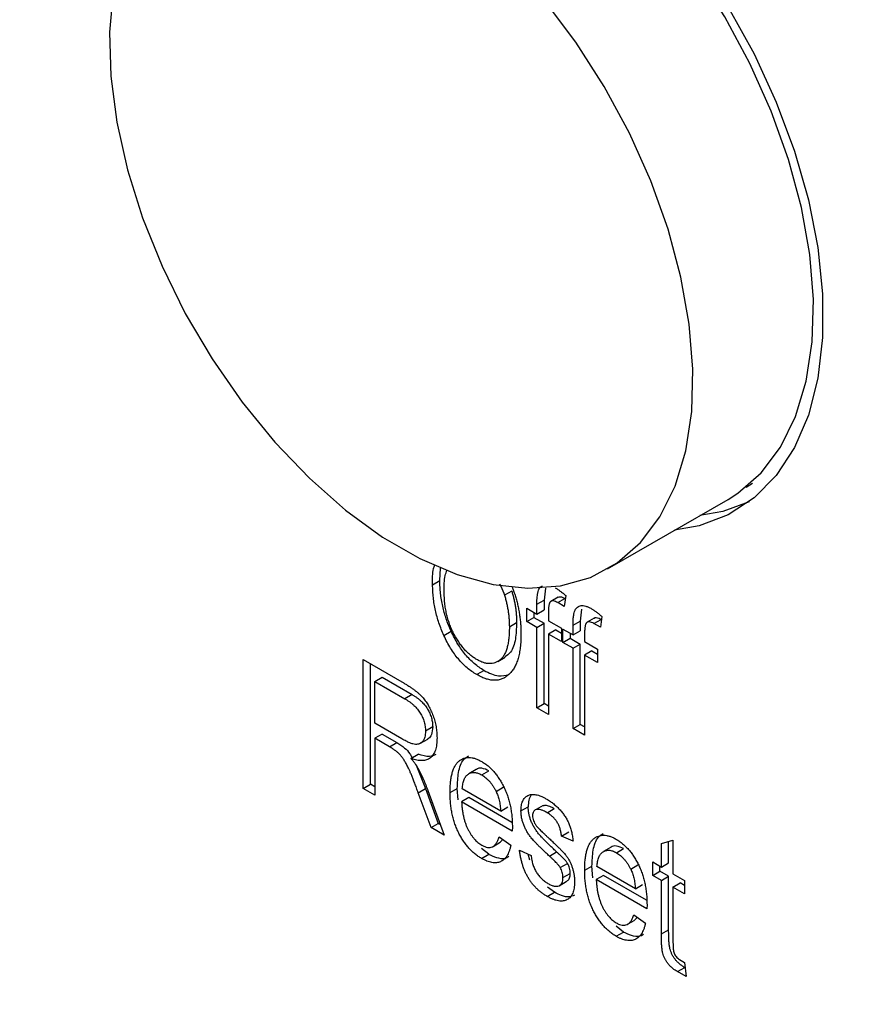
# Model space of a CAD drawing. Header units: millimetres. Extents: x 25 to 1092, y 25 to 838.
# Tile 24 of 46: x 948 to 973, y 580 to 609. Entities that reach past the tile are written whole.
import ezdxf

# ---------------------------------------------------------------- set-up
doc = ezdxf.new("R2010")
doc.units = ezdxf.units.MM
doc.header["$LTSCALE"] = 4

msp = doc.modelspace()

# ---------------------------------------------------------------- linework, layer by layer
for p, q in [((969.751, 594.925), (969.943, 595.039)), ((965.69, 592.523), (969.225, 594.564)), ((960.772, 592.183), (960.793, 592.551)), ((960.559, 592.06), (960.772, 592.183)), ((963.866, 591.965), (963.828, 591.61)), ((962.88, 591.877), (962.668, 591.754)), ((964.238, 591.696), (964.026, 591.573)), ((964.228, 591.537), (964.44, 591.659)), ((964.465, 591.743), (964.42, 591.426)), ((964.44, 591.659), (964.452, 591.652)), ((963.319, 591.375), (963.616, 591.203)), ((963.319, 590.983), (963.319, 591.375)), ((963.616, 591.488), (963.828, 591.61)), ((963.616, 591.203), (963.616, 591.488)), ((963.828, 591.61), (963.828, 591.326)), ((964.42, 591.426), (964.228, 591.537)), ((963.319, 590.983), (963.531, 591.105)), ((963.531, 591.253), (963.531, 591.105)), ((963.531, 591.105), (963.828, 590.934)), ((963.616, 591.203), (963.828, 591.326)), ((963.956, 591.262), (963.956, 591.007)), ((964.926, 591.341), (964.89, 590.997)), ((965.299, 591.083), (965.087, 590.961)), ((965.526, 591.13), (965.481, 590.813)), ((963.022, 590.941), (962.809, 590.819)), ((963.616, 590.811), (963.319, 590.983)), ((963.616, 590.811), (963.828, 590.934)), ((963.616, 588.458), (963.616, 590.811)), ((963.828, 588.581), (963.828, 590.934)), ((963.956, 591.007), (964.338, 590.787)), ((964.338, 590.787), (964.338, 590.395)), ((964.677, 590.875), (964.89, 590.997)), ((964.677, 590.591), (964.677, 590.875)), ((964.89, 590.997), (964.89, 590.713)), ((965.289, 590.924), (965.501, 591.046)), ((965.481, 590.813), (965.289, 590.924)), ((965.501, 591.046), (965.514, 591.039)), ((960.89, 590.575), (961.103, 590.697)), ((964.168, 590.738), (963.956, 590.615)), ((963.956, 590.615), (963.956, 588.262)), ((964.338, 590.395), (963.956, 590.615)), ((964.168, 590.738), (964.338, 590.64)), ((964.38, 590.762), (964.677, 590.591)), ((964.38, 590.37), (964.38, 590.762)), ((964.38, 590.37), (964.592, 590.493)), ((964.592, 590.64), (964.592, 590.493)), ((964.592, 590.493), (964.89, 590.321)), ((964.677, 590.591), (964.89, 590.713)), ((965.017, 590.65), (965.017, 590.395)), ((964.677, 590.199), (964.38, 590.37)), ((964.677, 590.199), (964.89, 590.321)), ((964.677, 587.845), (964.677, 590.199)), ((964.89, 587.968), (964.89, 590.321)), ((965.017, 590.395), (965.399, 590.174)), ((962.476, 589.815), (962.688, 589.937)), ((965.229, 590.125), (965.017, 590.002)), ((965.017, 590.002), (965.017, 587.649)), ((965.399, 589.782), (965.017, 590.002)), ((965.229, 590.125), (965.399, 590.027)), ((965.399, 590.174), (965.399, 589.782)), ((958.523, 589.866), (959.724, 589.172)), ((958.523, 586.091), (958.523, 589.866)), ((958.735, 586.213), (958.735, 589.743)), ((958.863, 589.228), (959.075, 589.351)), ((959.075, 589.351), (959.96, 588.84)), ((962.066, 589.549), (961.854, 589.426)), ((958.863, 588.003), (958.863, 589.228)), ((958.863, 589.228), (959.748, 588.717)), ((959.96, 588.84), (959.748, 588.717)), ((963.616, 588.458), (963.828, 588.581)), ((963.956, 588.262), (963.616, 588.458)), ((963.956, 588.507), (963.828, 588.581)), ((959.659, 587.543), (958.863, 588.003)), ((960.561, 587.892), (960.349, 587.769)), ((964.677, 587.845), (964.89, 587.968)), ((965.017, 587.894), (964.89, 587.968)), ((959.075, 587.684), (958.863, 587.562)), ((959.075, 587.684), (959.508, 587.434)), ((965.017, 587.649), (964.677, 587.845)), ((958.863, 587.562), (958.863, 585.895)), ((959.296, 587.311), (958.863, 587.562)), ((959.296, 587.311), (959.508, 587.434)), ((960.204, 587.415), (960.416, 587.537)), ((959.924, 586.973), (960.136, 587.096)), ((960.078, 586.771), (960.349, 586.089)), ((961.832, 586.642), (961.62, 586.52)), ((962, 586.486), (962.212, 586.608)), ((958.523, 586.091), (958.735, 586.213)), ((958.863, 586.14), (958.735, 586.213)), ((958.863, 585.895), (958.523, 586.091)), ((960.137, 585.966), (960.349, 586.089)), ((960.514, 584.941), (960.137, 585.966)), ((960.349, 586.089), (960.726, 585.064)), ((960.422, 586.026), (960.9, 584.718)), ((961.07, 585.97), (961.282, 586.092)), ((961.306, 585.754), (961.282, 586.092)), ((962.556, 585.429), (961.43, 586.079)), ((962.419, 586.005), (962.632, 586.127)), ((961.622, 585.821), (961.41, 585.699)), ((962.896, 584.841), (961.41, 585.699)), ((962.885, 585.092), (961.622, 585.821)), ((963.803, 585.592), (963.591, 585.469)), ((962.556, 585.429), (962.768, 585.552)), ((963.15, 585.431), (963.363, 585.553)), ((963.916, 585.38), (964.128, 585.502)), ((960.514, 584.941), (960.726, 585.064)), ((960.726, 585.064), (960.787, 585.029)), ((960.9, 584.718), (960.514, 584.941)), ((962.898, 584.961), (962.896, 584.841)), ((964.339, 584.694), (964.551, 584.817)), ((962.33, 584.391), (962.542, 584.513)), ((962.514, 584.669), (962.853, 584.424)), ((962.541, 584.515), (962.619, 584.593)), ((964.679, 584.547), (964.339, 584.694)), ((967.268, 584.474), (967.608, 584.572)), ((967.268, 583.787), (967.268, 584.474)), ((967.481, 583.91), (967.481, 584.535)), ((967.608, 584.572), (967.608, 583.591)), ((962.208, 584.16), (961.992, 584.333)), ((961.996, 584.037), (962.208, 584.16)), ((963.108, 584.277), (963.448, 584.13)), ((963.413, 583.992), (963.36, 584.168)), ((963.984, 584.108), (964.196, 584.231)), ((965.78, 584.363), (965.568, 584.241)), ((965.948, 584.206), (966.161, 584.329)), ((964.304, 583.771), (964.516, 583.894)), ((966.368, 583.725), (966.58, 583.848)), ((967.014, 583.935), (967.268, 583.787)), ((967.014, 583.542), (967.014, 583.935)), ((967.268, 583.787), (967.481, 583.91)), ((964.382, 583.478), (964.594, 583.6)), ((965.018, 583.691), (965.231, 583.813)), ((965.254, 583.475), (965.231, 583.813)), ((966.504, 583.15), (965.379, 583.8)), ((967.014, 583.542), (967.226, 583.665)), ((967.226, 583.665), (967.226, 583.812)), ((967.481, 583.518), (967.226, 583.665)), ((967.608, 583.591), (967.948, 583.395)), ((964.268, 583.239), (964.48, 583.362)), ((965.57, 583.542), (965.358, 583.42)), ((966.844, 582.562), (965.358, 583.42)), ((966.834, 582.813), (965.57, 583.542)), ((966.504, 583.15), (966.716, 583.273)), ((967.268, 583.395), (967.014, 583.542)), ((967.268, 583.395), (967.481, 583.518)), ((967.268, 581.827), (967.268, 583.395)), ((967.481, 581.95), (967.481, 583.518)), ((967.608, 583.199), (967.82, 583.322)), ((967.948, 583.248), (967.82, 583.322)), ((967.948, 583.395), (967.948, 583.003)), ((963.918, 582.927), (964.13, 583.05)), ((964.13, 583.05), (963.931, 583.2)), ((967.948, 583.003), (967.608, 583.199)), ((967.608, 583.199), (967.608, 581.574)), ((966.846, 582.682), (966.844, 582.562)), ((966.278, 582.112), (966.49, 582.234)), ((966.462, 582.39), (966.801, 582.145)), ((966.489, 582.236), (966.567, 582.314)), ((966.156, 581.88), (965.94, 582.053)), ((965.944, 581.758), (966.156, 581.88)), ((967.268, 581.827), (967.481, 581.95)), ((967.8, 581.079), (967.948, 580.993)), ((967.948, 580.993), (967.99, 580.576)), ((967.739, 580.722), (967.951, 580.844)), ((967.99, 580.576), (967.739, 580.722)), ((967.964, 580.837), (967.951, 580.844))]:
    msp.add_line(p, q)
at = {"flags": 128}
for points in [[(969.225, 594.564), (969.509, 594.744), (970.193, 595.34), (970.761, 596.094), (971.205, 596.996), (971.517, 598.029), (971.692, 599.178), (971.727, 600.423), (971.622, 601.744), (971.378, 603.119), (970.999, 604.526), (970.492, 605.941), (969.865, 607.342), (969.128, 608.704), (968.293, 610.007), (967.374, 611.228), (966.386, 612.348), (965.346, 613.347), (964.27, 614.211), (963.176, 614.923)], [(951.194, 609.455), (951.088, 608.256), (951.124, 606.97), (951.299, 605.619), (951.611, 604.225), (952.054, 602.811), (952.623, 601.401), (953.306, 600.016), (954.094, 598.681), (954.972, 597.416), (955.928, 596.244), (956.944, 595.182), (958.004, 594.248), (959.092, 593.459), (960.188, 592.826), (961.276, 592.36), (962.336, 592.069), (963.352, 591.957), (964.308, 592.027), (965.186, 592.277), (965.974, 592.703), (966.657, 593.299), (967.226, 594.053), (967.67, 594.955), (967.982, 595.988), (968.156, 597.137), (968.192, 598.382), (968.086, 599.703), (967.842, 601.078), (967.464, 602.485), (966.957, 603.9), (966.329, 605.301), (965.592, 606.663), (964.757, 607.966), (963.839, 609.187)], [(969.226, 608.991), (969.986, 607.618), (970.638, 606.204), (971.173, 604.772), (971.582, 603.344), (971.858, 601.944), (971.997, 600.592), (971.997, 599.31), (971.858, 598.118), (971.582, 597.036), (971.173, 596.08), (970.638, 595.266), (969.986, 594.606), (969.226, 594.11), (968.371, 593.787), (967.657, 593.659)], [(969.841, 594.492), (969.071, 594.21), (968.399, 594.087)]]:
    msp.add_lwpolyline(points, dxfattribs=at)
for points, knots in [([(960.559, 592.06), (960.555, 592.229), (960.55, 592.445), (960.611, 592.609), (960.624, 592.646)], [0, 0, 0, 0, 0.7772658, 1, 1, 1, 1]), ([(960.899, 591.858), (960.898, 592.024), (960.897, 592.258), (960.962, 592.44), (960.98, 592.492)], [0, 0, 0, 0, 0.710468, 1, 1, 1, 1]), ([(960.89, 590.575), (960.864, 590.635), (960.811, 590.757), (960.744, 590.941), (960.687, 591.126), (960.64, 591.311), (960.604, 591.498), (960.578, 591.686), (960.563, 591.874), (960.56, 591.998), (960.559, 592.06)], [0, 0, 0, 0, 0.119867, 0.239024, 0.359553, 0.481559, 0.605468, 0.732968, 0.86425, 1, 1, 1, 1]), ([(961.103, 590.697), (961.076, 590.758), (961.023, 590.879), (960.956, 591.063), (960.899, 591.248), (960.853, 591.434), (960.816, 591.621), (960.79, 591.808), (960.775, 591.997), (960.773, 592.12), (960.772, 592.183)], [0, 0, 0, 0, 0.119867, 0.239024, 0.359553, 0.481559, 0.605468, 0.732968, 0.86425, 1, 1, 1, 1]), ([(962.524, 592.085), (962.569, 591.996), (962.625, 591.887), (962.661, 591.775), (962.668, 591.754)], [0, 0, 0, 0, 0.810814, 1, 1, 1, 1]), ([(962.892, 591.991), (962.906, 591.956), (962.935, 591.877), (962.978, 591.752), (963.018, 591.617), (963.054, 591.479), (963.082, 591.34), (963.107, 591.198), (963.125, 591.054), (963.14, 590.907), (963.148, 590.759), (963.149, 590.661), (963.149, 590.611)], [0.5319916, 0.5319916, 0.5319916, 0.5319916, 0.5664015, 0.6096676, 0.6539091, 0.6991821, 0.7455791, 0.7934049, 0.8424054, 0.8933528, 0.9457458, 1, 1, 1, 1]), ([(963.616, 591.488), (963.619, 591.619), (963.624, 591.809), (963.696, 591.987), (963.757, 592.018), (963.78, 592.03)], [0, 0, 0, 0, 0.582393, 0.841819, 1, 1, 1, 1]), ([(964.155, 591.971), (964.179, 591.956), (964.229, 591.926), (964.305, 591.873), (964.384, 591.812), (964.438, 591.766), (964.465, 591.743)], [0, 0, 0, 0, 0.230853, 0.473466, 0.730948, 1, 1, 1, 1]), ([(961.852, 589.869), (961.819, 589.889), (961.755, 589.928), (961.661, 590.001), (961.57, 590.082), (961.483, 590.174), (961.4, 590.276), (961.321, 590.387), (961.246, 590.508), (961.174, 590.637), (961.109, 590.774), (961.053, 590.916), (961.005, 591.063), (960.967, 591.213), (960.936, 591.369), (960.914, 591.529), (960.902, 591.693), (960.9, 591.802), (960.899, 591.858)], [0, 0, 0, 0, 0.055613, 0.109581, 0.162924, 0.216102, 0.269892, 0.324917, 0.381919, 0.441791, 0.503291, 0.565809, 0.630028, 0.696811, 0.766993, 0.840587, 0.917983, 1, 1, 1, 1]), ([(962.668, 591.754), (962.679, 591.716), (962.702, 591.639), (962.731, 591.523), (962.754, 591.407), (962.776, 591.29), (962.79, 591.173), (962.802, 591.055), (962.808, 590.936), (962.809, 590.858), (962.809, 590.819)], [0, 0, 0, 0, 0.117849, 0.237158, 0.35777, 0.480725, 0.605782, 0.734448, 0.865169, 1, 1, 1, 1]), ([(962.88, 591.877), (962.891, 591.838), (962.914, 591.761), (962.943, 591.645), (962.966, 591.529), (962.988, 591.412), (963.002, 591.295), (963.014, 591.177), (963.021, 591.059), (963.021, 590.981), (963.022, 590.941)], [0, 0, 0, 0, 0.117849, 0.237158, 0.35777, 0.480725, 0.605782, 0.734448, 0.865169, 1, 1, 1, 1]), ([(964.239, 591.694), (964.24, 591.696), (964.253, 591.711), (964.302, 591.714), (964.369, 591.698), (964.419, 591.671), (964.44, 591.659)], [0, 0, 0, 0, 0.031313, 0.326837, 0.713737, 1, 1, 1, 1]), ([(964.228, 591.537), (964.205, 591.549), (964.163, 591.572), (964.104, 591.589), (964.055, 591.589), (964.022, 591.574), (964.003, 591.551), (963.99, 591.529), (963.98, 591.499), (963.971, 591.464), (963.963, 591.423), (963.96, 591.374), (963.956, 591.321), (963.956, 591.283), (963.956, 591.262)], [0, 0, 0, 0, 0.126159, 0.236891, 0.335684, 0.428238, 0.477178, 0.531261, 0.591358, 0.657498, 0.731555, 0.813452, 0.90251, 1, 1, 1, 1]), ([(964.677, 590.875), (964.678, 590.924), (964.68, 591.015), (964.689, 591.137), (964.708, 591.235), (964.733, 591.312), (964.767, 591.368), (964.808, 591.411), (964.857, 591.438), (964.914, 591.451), (964.979, 591.452), (965.051, 591.435), (965.132, 591.404), (965.187, 591.374), (965.217, 591.358)], [0, 0, 0, 0, 0.1265, 0.236978, 0.331644, 0.411402, 0.482682, 0.551579, 0.6191, 0.687616, 0.758297, 0.833488, 0.912952, 1, 1, 1, 1]), ([(965.217, 591.358), (965.241, 591.343), (965.29, 591.314), (965.366, 591.26), (965.446, 591.199), (965.499, 591.153), (965.526, 591.13)], [0, 0, 0, 0, 0.230853, 0.473466, 0.730948, 1, 1, 1, 1]), ([(965.3, 591.082), (965.301, 591.083), (965.315, 591.099), (965.363, 591.101), (965.431, 591.085), (965.48, 591.058), (965.501, 591.046)], [0, 0, 0, 0, 0.031313, 0.326837, 0.713737, 1, 1, 1, 1]), ([(962.809, 590.819), (962.809, 590.759), (962.808, 590.644), (962.794, 590.483), (962.774, 590.337), (962.743, 590.209), (962.705, 590.096), (962.658, 589.998), (962.601, 589.919), (962.536, 589.855), (962.465, 589.806), (962.39, 589.772), (962.311, 589.752), (962.227, 589.747), (962.139, 589.754), (962.047, 589.778), (961.951, 589.815), (961.885, 589.851), (961.852, 589.869)], [0, 0, 0, 0, 0.085587, 0.166358, 0.242221, 0.313698, 0.381454, 0.445792, 0.507562, 0.567456, 0.625427, 0.680842, 0.734313, 0.787015, 0.838963, 0.891397, 0.945077, 1, 1, 1, 1]), ([(963.022, 590.941), (963.015, 590.782), (963.003, 590.461), (962.895, 590.096), (962.739, 589.989), (962.681, 589.948)], [0, 0, 0, 0, 0.381872, 0.767053, 1, 1, 1, 1]), ([(965.289, 590.924), (965.266, 590.936), (965.224, 590.959), (965.165, 590.977), (965.116, 590.976), (965.084, 590.961), (965.065, 590.938), (965.051, 590.916), (965.041, 590.886), (965.032, 590.851), (965.025, 590.81), (965.021, 590.762), (965.017, 590.709), (965.017, 590.67), (965.017, 590.65)], [0, 0, 0, 0, 0.126159, 0.236891, 0.335684, 0.428238, 0.477178, 0.531261, 0.591358, 0.657498, 0.731555, 0.813452, 0.90251, 1, 1, 1, 1]), ([(961.854, 589.426), (961.806, 589.456), (961.71, 589.515), (961.57, 589.624), (961.437, 589.747), (961.312, 589.884), (961.194, 590.037), (961.084, 590.203), (960.981, 590.383), (960.921, 590.51), (960.89, 590.575)], [0, 0, 0, 0, 0.128464, 0.252118, 0.373476, 0.493004, 0.613709, 0.737277, 0.865504, 1, 1, 1, 1]), ([(962.066, 589.549), (962.018, 589.578), (961.922, 589.637), (961.782, 589.746), (961.649, 589.869), (961.524, 590.007), (961.406, 590.159), (961.296, 590.325), (961.193, 590.506), (961.133, 590.632), (961.103, 590.697)], [0, 0, 0, 0, 0.128464, 0.252118, 0.373476, 0.493004, 0.613709, 0.737277, 0.865504, 1, 1, 1, 1]), ([(963.149, 590.611), (963.148, 590.544), (963.146, 590.413), (963.131, 590.227), (963.104, 590.059), (963.069, 589.903), (963.021, 589.766), (962.964, 589.643), (962.897, 589.535), (962.843, 589.477), (962.816, 589.448)], [0, 0, 0, 0, 0.141691, 0.277461, 0.407496, 0.532719, 0.653726, 0.77106, 0.88631, 1, 1, 1, 1]), ([(962.816, 589.448), (962.785, 589.42), (962.724, 589.365), (962.621, 589.307), (962.511, 589.271), (962.394, 589.256), (962.269, 589.265), (962.137, 589.295), (961.998, 589.348), (961.903, 589.4), (961.854, 589.426)], [0, 0, 0, 0, 0.133765, 0.261459, 0.385485, 0.505837, 0.625946, 0.746913, 0.870985, 1, 1, 1, 1]), ([(962.066, 589.549), (962.212, 589.476), (962.481, 589.343), (962.695, 589.406), (962.793, 589.435)], [0, 0, 0, 0, 0.54353, 1, 1, 1, 1]), ([(959.724, 589.172), (959.754, 589.155), (959.813, 589.121), (959.898, 589.066), (959.977, 589.012), (960.049, 588.959), (960.116, 588.905), (960.176, 588.852), (960.231, 588.8), (960.295, 588.729), (960.368, 588.633), (960.446, 588.507), (960.515, 588.367), (960.576, 588.217), (960.627, 588.059), (960.663, 587.898), (960.684, 587.735), (960.687, 587.629), (960.688, 587.575)], [0, 0, 0, 0, 0.059861, 0.115867, 0.168079, 0.216582, 0.261137, 0.301832, 0.339688, 0.374291, 0.44084, 0.509232, 0.581286, 0.658766, 0.739724, 0.822665, 0.908999, 1, 1, 1, 1]), ([(959.96, 588.84), (959.984, 588.826), (960.031, 588.798), (960.098, 588.751), (960.162, 588.701), (960.221, 588.651), (960.275, 588.596), (960.325, 588.54), (960.37, 588.481), (960.41, 588.42), (960.445, 588.357), (960.477, 588.294), (960.502, 588.229), (960.524, 588.163), (960.54, 588.096), (960.553, 588.028), (960.559, 587.96), (960.56, 587.915), (960.561, 587.892)], [0, 0, 0, 0, 0.079957, 0.15511, 0.225877, 0.293103, 0.356441, 0.416783, 0.475779, 0.532583, 0.588591, 0.643903, 0.699487, 0.755259, 0.81323, 0.872643, 0.934673, 1, 1, 1, 1]), ([(959.748, 588.717), (959.772, 588.703), (959.818, 588.675), (959.886, 588.629), (959.95, 588.579), (960.009, 588.529), (960.063, 588.474), (960.112, 588.418), (960.158, 588.359), (960.198, 588.298), (960.233, 588.235), (960.265, 588.172), (960.29, 588.107), (960.312, 588.041), (960.328, 587.974), (960.34, 587.906), (960.347, 587.837), (960.348, 587.792), (960.349, 587.769)], [0, 0, 0, 0, 0.079957, 0.15511, 0.225877, 0.293103, 0.356441, 0.416783, 0.475779, 0.532583, 0.588591, 0.643903, 0.699487, 0.755259, 0.81323, 0.872643, 0.934673, 1, 1, 1, 1]), ([(960.561, 587.892), (960.553, 587.814), (960.541, 587.676), (960.474, 587.565), (960.422, 587.547), (960.413, 587.544)], [0, 0, 0, 0, 0.517738, 0.913961, 1, 1, 1, 1]), ([(960.349, 587.769), (960.348, 587.738), (960.346, 587.677), (960.33, 587.598), (960.306, 587.528), (960.271, 587.472), (960.228, 587.429), (960.177, 587.398), (960.12, 587.382), (960.053, 587.38), (959.976, 587.395), (959.884, 587.427), (959.777, 587.478), (959.7, 587.52), (959.659, 587.543)], [0, 0, 0, 0, 0.081705, 0.159483, 0.235194, 0.310253, 0.383342, 0.454155, 0.52525, 0.59793, 0.677209, 0.769944, 0.877245, 1, 1, 1, 1]), ([(960.137, 585.966), (960.119, 586.014), (960.086, 586.106), (960.036, 586.238), (959.989, 586.357), (959.947, 586.465), (959.907, 586.56), (959.871, 586.642), (959.838, 586.713), (959.799, 586.788), (959.753, 586.869), (959.699, 586.956), (959.645, 587.03), (959.59, 587.094), (959.529, 587.15), (959.461, 587.206), (959.382, 587.26), (959.326, 587.294), (959.296, 587.311)], [0, 0, 0, 0, 0.092728, 0.177366, 0.254414, 0.323889, 0.385354, 0.438553, 0.484631, 0.522952, 0.588828, 0.648611, 0.702575, 0.751873, 0.802247, 0.860186, 0.925559, 1, 1, 1, 1]), ([(959.508, 587.434), (959.585, 587.386), (959.718, 587.305), (959.877, 587.141), (959.935, 587.032), (959.956, 586.992)], [0, 0, 0, 0, 0.4717695, 0.8058908, 1, 1, 1, 1]), ([(960.688, 587.575), (960.687, 587.541), (960.686, 587.473), (960.677, 587.377), (960.663, 587.289), (960.64, 587.212), (960.614, 587.141), (960.579, 587.081), (960.539, 587.029), (960.493, 586.985), (960.442, 586.951), (960.384, 586.926), (960.321, 586.91), (960.252, 586.904), (960.178, 586.906), (960.098, 586.92), (960.013, 586.941), (959.954, 586.963), (959.924, 586.973)], [0, 0, 0, 0, 0.070124, 0.136973, 0.201515, 0.263247, 0.323812, 0.382633, 0.440984, 0.498977, 0.557187, 0.615133, 0.67446, 0.734991, 0.797237, 0.861968, 0.929489, 1, 1, 1, 1]), ([(960.654, 587.082), (960.595, 587.058), (960.446, 586.996), (960.253, 587.058), (960.136, 587.096)], [0, 0, 0, 0, 0.3969382, 1, 1, 1, 1]), ([(961.282, 586.092), (961.289, 586.252), (961.302, 586.572), (961.412, 586.92), (961.563, 587.014), (961.613, 587.046)], [0, 0, 0, 0, 0.396779, 0.797606, 1, 1, 1, 1]), ([(959.924, 586.973), (959.946, 586.946), (959.989, 586.895), (960.047, 586.817), (960.096, 586.745), (960.124, 586.697), (960.138, 586.674)], [0, 0, 0, 0, 0.289711, 0.551497, 0.788143, 1, 1, 1, 1]), ([(961.07, 585.97), (961.071, 586.027), (961.072, 586.137), (961.085, 586.29), (961.105, 586.429), (961.133, 586.553), (961.171, 586.661), (961.216, 586.754), (961.269, 586.832), (961.331, 586.895), (961.399, 586.941), (961.472, 586.975), (961.549, 586.996), (961.63, 587), (961.716, 586.992), (961.807, 586.969), (961.902, 586.931), (961.966, 586.896), (961.999, 586.879)], [0, 0, 0, 0, 0.084514, 0.164397, 0.239575, 0.310424, 0.377514, 0.441638, 0.503055, 0.562996, 0.620921, 0.676452, 0.730182, 0.783428, 0.835913, 0.88941, 0.943848, 1, 1, 1, 1]), ([(961.999, 586.879), (962.03, 586.859), (962.092, 586.822), (962.183, 586.752), (962.27, 586.673), (962.353, 586.586), (962.432, 586.49), (962.505, 586.384), (962.576, 586.271), (962.642, 586.148), (962.703, 586.018), (962.756, 585.882), (962.799, 585.741), (962.836, 585.595), (962.863, 585.444), (962.884, 585.286), (962.896, 585.124), (962.897, 585.016), (962.898, 584.961)], [0, 0, 0, 0, 0.05571, 0.109694, 0.162658, 0.215196, 0.268175, 0.32202, 0.377796, 0.436048, 0.496318, 0.558287, 0.622502, 0.689912, 0.760814, 0.835862, 0.91572, 1, 1, 1, 1]), ([(960.138, 586.674), (960.164, 586.622), (960.217, 586.517), (960.29, 586.356), (960.36, 586.192), (960.401, 586.082), (960.422, 586.026)], [0, 0, 0, 0, 0.245563, 0.493888, 0.744613, 1, 1, 1, 1]), ([(961.43, 586.079), (961.432, 586.106), (961.435, 586.158), (961.447, 586.229), (961.462, 586.294), (961.482, 586.352), (961.506, 586.403), (961.536, 586.447), (961.569, 586.484), (961.607, 586.514), (961.649, 586.536), (961.693, 586.552), (961.739, 586.559), (961.787, 586.56), (961.837, 586.552), (961.89, 586.539), (961.944, 586.516), (961.981, 586.496), (962, 586.486)], [0, 0, 0, 0, 0.075076, 0.147376, 0.216396, 0.28339, 0.347565, 0.41079, 0.472654, 0.535143, 0.596456, 0.655639, 0.712856, 0.769454, 0.826083, 0.882561, 0.940504, 1, 1, 1, 1]), ([(962.212, 586.608), (962.142, 586.639), (962.007, 586.698), (961.879, 586.683), (961.837, 586.643), (961.834, 586.64)], [0, 0, 0, 0, 0.503123, 0.964136, 1, 1, 1, 1]), ([(962, 586.486), (962.021, 586.473), (962.062, 586.448), (962.122, 586.402), (962.179, 586.35), (962.233, 586.293), (962.284, 586.229), (962.333, 586.16), (962.378, 586.084), (962.406, 586.032), (962.419, 586.005)], [0, 0, 0, 0, 0.128769, 0.253365, 0.374566, 0.494735, 0.616052, 0.739456, 0.867196, 1, 1, 1, 1]), ([(961.996, 584.037), (961.962, 584.057), (961.896, 584.097), (961.799, 584.171), (961.707, 584.252), (961.621, 584.342), (961.539, 584.44), (961.462, 584.546), (961.39, 584.662), (961.324, 584.785), (961.264, 584.914), (961.212, 585.05), (961.167, 585.191), (961.132, 585.337), (961.104, 585.489), (961.084, 585.645), (961.072, 585.807), (961.071, 585.915), (961.07, 585.97)], [0, 0, 0, 0, 0.058734, 0.115345, 0.170494, 0.224181, 0.278063, 0.332137, 0.387914, 0.445297, 0.504439, 0.565292, 0.628705, 0.694986, 0.764829, 0.838697, 0.916978, 1, 1, 1, 1]), ([(962.419, 586.005), (962.429, 585.985), (962.448, 585.944), (962.471, 585.881), (962.493, 585.815), (962.511, 585.745), (962.527, 585.67), (962.539, 585.593), (962.55, 585.512), (962.554, 585.457), (962.556, 585.429)], [0, 0, 0, 0, 0.101833, 0.20833, 0.319957, 0.44015, 0.566852, 0.703097, 0.846883, 1, 1, 1, 1]), ([(963.15, 585.431), (963.151, 585.459), (963.152, 585.514), (963.162, 585.589), (963.177, 585.658), (963.199, 585.719), (963.228, 585.77), (963.262, 585.816), (963.303, 585.853), (963.35, 585.882), (963.402, 585.904), (963.46, 585.914), (963.522, 585.916), (963.589, 585.908), (963.661, 585.89), (963.738, 585.862), (963.819, 585.826), (963.875, 585.795), (963.904, 585.779)], [0, 0, 0, 0, 0.064436, 0.125867, 0.185938, 0.24426, 0.301581, 0.35857, 0.416451, 0.475923, 0.535995, 0.595828, 0.657302, 0.7203, 0.78546, 0.85336, 0.924575, 1, 1, 1, 1]), ([(963.453, 585.904), (963.425, 585.854), (963.37, 585.759), (963.365, 585.62), (963.363, 585.553)], [0, 0, 0, 0, 0.519294, 1, 1, 1, 1]), ([(961.41, 585.699), (961.412, 585.66), (961.416, 585.586), (961.428, 585.473), (961.443, 585.366), (961.465, 585.263), (961.49, 585.165), (961.52, 585.071), (961.554, 584.981), (961.594, 584.896), (961.636, 584.816), (961.681, 584.742), (961.729, 584.675), (961.778, 584.613), (961.829, 584.557), (961.883, 584.507), (961.94, 584.464), (961.978, 584.44), (961.998, 584.428)], [0, 0, 0, 0, 0.087615, 0.170302, 0.248233, 0.321396, 0.390473, 0.456094, 0.518813, 0.578779, 0.636426, 0.691492, 0.744156, 0.795371, 0.845741, 0.896295, 0.947255, 1, 1, 1, 1]), ([(963.805, 585.588), (963.821, 585.593), (963.873, 585.611), (963.988, 585.576), (964.081, 585.527), (964.128, 585.502)], [0, 0, 0, 0, 0.177616, 0.585836, 1, 1, 1, 1]), ([(963.904, 585.779), (963.94, 585.757), (964.01, 585.714), (964.112, 585.638), (964.208, 585.554), (964.295, 585.463), (964.375, 585.367), (964.446, 585.268), (964.506, 585.167), (964.557, 585.062), (964.599, 584.949), (964.633, 584.826), (964.661, 584.689), (964.673, 584.596), (964.679, 584.547)], [0, 0, 0, 0, 0.094098, 0.183224, 0.267982, 0.350533, 0.429223, 0.50396, 0.575737, 0.645979, 0.719792, 0.80267, 0.895821, 1, 1, 1, 1]), ([(963.984, 584.108), (963.953, 584.137), (963.893, 584.192), (963.808, 584.273), (963.731, 584.347), (963.661, 584.416), (963.599, 584.481), (963.543, 584.539), (963.495, 584.591), (963.443, 584.654), (963.385, 584.73), (963.325, 584.825), (963.272, 584.924), (963.228, 585.024), (963.194, 585.127), (963.168, 585.23), (963.154, 585.332), (963.152, 585.398), (963.15, 585.431)], [0, 0, 0, 0, 0.080348, 0.154086, 0.221746, 0.283008, 0.338429, 0.387637, 0.431089, 0.468395, 0.535347, 0.601101, 0.665615, 0.730436, 0.795703, 0.861629, 0.92964, 1, 1, 1, 1]), ([(964.196, 584.231), (964.165, 584.259), (964.105, 584.314), (964.02, 584.395), (963.943, 584.47), (963.873, 584.539), (963.811, 584.603), (963.755, 584.661), (963.708, 584.714), (963.655, 584.776), (963.597, 584.853), (963.537, 584.948), (963.485, 585.046), (963.44, 585.147), (963.406, 585.249), (963.38, 585.352), (963.366, 585.454), (963.364, 585.52), (963.363, 585.553)], [0, 0, 0, 0, 0.080348, 0.154086, 0.221746, 0.283008, 0.338429, 0.387637, 0.431089, 0.468395, 0.535347, 0.601101, 0.665615, 0.730436, 0.795703, 0.861629, 0.92964, 1, 1, 1, 1]), ([(963.916, 585.38), (963.882, 585.398), (963.819, 585.433), (963.731, 585.466), (963.656, 585.481), (963.595, 585.474), (963.548, 585.45), (963.515, 585.411), (963.494, 585.358), (963.491, 585.313), (963.49, 585.29)], [0, 0, 0, 0, 0.174448, 0.326882, 0.461347, 0.581638, 0.691071, 0.792789, 0.893938, 1, 1, 1, 1]), ([(963.49, 585.29), (963.491, 585.266), (963.493, 585.22), (963.515, 585.145), (963.55, 585.069), (963.581, 585.024), (963.598, 585)], [0, 0, 0, 0, 0.253335, 0.496023, 0.737057, 1, 1, 1, 1]), ([(964.339, 584.694), (964.335, 584.731), (964.326, 584.803), (964.299, 584.909), (964.261, 585.008), (964.213, 585.1), (964.153, 585.184), (964.083, 585.259), (964.003, 585.326), (963.946, 585.361), (963.916, 585.38)], [0, 0, 0, 0, 0.14289, 0.271578, 0.390469, 0.502571, 0.615208, 0.73219, 0.859187, 1, 1, 1, 1]), ([(963.598, 585), (963.604, 584.991), (963.62, 584.972), (963.648, 584.941), (963.683, 584.903), (963.727, 584.86), (963.779, 584.809), (963.838, 584.754), (963.905, 584.69), (963.953, 584.646), (963.978, 584.623)], [0, 0, 0, 0, 0.056472, 0.132657, 0.228152, 0.343167, 0.4768, 0.631658, 0.805172, 1, 1, 1, 1]), ([(931.187, 584.816), (940.109, 578.398), (949.058, 572.602), (960.276, 566.125), (962.522, 564.867), (967.013, 562.432), (969.256, 561.256), (975.979, 557.85), (980.45, 555.743), (984.911, 553.802)], [0, 0, 0, 0, 0.5, 0.5, 0.625, 0.625, 0.75, 0.75, 1, 1, 1, 1]), ([(965.018, 583.691), (965.019, 583.747), (965.02, 583.857), (965.033, 584.011), (965.054, 584.15), (965.082, 584.274), (965.119, 584.381), (965.164, 584.475), (965.217, 584.553), (965.279, 584.615), (965.347, 584.662), (965.42, 584.696), (965.497, 584.716), (965.578, 584.721), (965.664, 584.713), (965.755, 584.69), (965.85, 584.652), (965.914, 584.617), (965.947, 584.599)], [0, 0, 0, 0, 0.084514, 0.164397, 0.239575, 0.310424, 0.377514, 0.441638, 0.503055, 0.562996, 0.620921, 0.676452, 0.730182, 0.783428, 0.835913, 0.88941, 0.943848, 1, 1, 1, 1]), ([(965.231, 583.813), (965.237, 583.972), (965.251, 584.293), (965.361, 584.64), (965.511, 584.735), (965.561, 584.766)], [0, 0, 0, 0, 0.396779, 0.797606, 1, 1, 1, 1]), ([(962.853, 584.424), (962.846, 584.393), (962.832, 584.332), (962.803, 584.249), (962.772, 584.174), (962.735, 584.109), (962.695, 584.053), (962.65, 584.006), (962.601, 583.968), (962.547, 583.94), (962.49, 583.921), (962.429, 583.91), (962.365, 583.909), (962.297, 583.918), (962.227, 583.934), (962.153, 583.959), (962.075, 583.994), (962.022, 584.022), (961.996, 584.037)], [0, 0, 0, 0, 0.075174, 0.14731, 0.216045, 0.281929, 0.345137, 0.40652, 0.466426, 0.525438, 0.583328, 0.640593, 0.698215, 0.755575, 0.814041, 0.873896, 0.936055, 1, 1, 1, 1]), ([(961.998, 584.428), (962.027, 584.412), (962.086, 584.382), (962.169, 584.36), (962.246, 584.358), (962.315, 584.379), (962.376, 584.42), (962.43, 584.484), (962.478, 584.567), (962.501, 584.634), (962.514, 584.669)], [0, 0, 0, 0, 0.118665, 0.231916, 0.342835, 0.456337, 0.575618, 0.704131, 0.845043, 1, 1, 1, 1]), ([(963.978, 584.623), (964.011, 584.593), (964.073, 584.535), (964.162, 584.451), (964.241, 584.374), (964.31, 584.304), (964.37, 584.241), (964.421, 584.185), (964.462, 584.138), (964.504, 584.082), (964.547, 584.014), (964.592, 583.931), (964.631, 583.843), (964.663, 583.75), (964.689, 583.654), (964.709, 583.554), (964.719, 583.452), (964.72, 583.384), (964.721, 583.349)], [0, 0, 0, 0, 0.088802, 0.169044, 0.241298, 0.305599, 0.36146, 0.409493, 0.449546, 0.481868, 0.538906, 0.596212, 0.655284, 0.717158, 0.781997, 0.850081, 0.922425, 1, 1, 1, 1]), ([(965.947, 584.599), (965.979, 584.58), (966.04, 584.543), (966.131, 584.473), (966.218, 584.394), (966.301, 584.307), (966.38, 584.211), (966.454, 584.105), (966.524, 583.991), (966.591, 583.869), (966.651, 583.739), (966.704, 583.603), (966.747, 583.462), (966.784, 583.316), (966.811, 583.164), (966.832, 583.007), (966.844, 582.845), (966.845, 582.737), (966.846, 582.682)], [0, 0, 0, 0, 0.05571, 0.109694, 0.162658, 0.215196, 0.268175, 0.32202, 0.377796, 0.436048, 0.496318, 0.558287, 0.622502, 0.689912, 0.760814, 0.835862, 0.91572, 1, 1, 1, 1]), ([(962.794, 584.097), (962.774, 584.082), (962.699, 584.02), (962.508, 584.028), (962.324, 584.096), (962.223, 584.151), (962.208, 584.16)], [0, 0, 0, 0, 0.138801, 0.539043, 0.927764, 1, 1, 1, 1]), ([(963.918, 582.927), (963.89, 582.944), (963.834, 582.978), (963.754, 583.034), (963.678, 583.096), (963.606, 583.161), (963.539, 583.231), (963.476, 583.305), (963.419, 583.384), (963.365, 583.466), (963.317, 583.554), (963.272, 583.645), (963.233, 583.74), (963.199, 583.84), (963.169, 583.943), (963.144, 584.051), (963.122, 584.164), (963.113, 584.239), (963.108, 584.277)], [0, 0, 0, 0, 0.068598, 0.133768, 0.196572, 0.256229, 0.314602, 0.370895, 0.427188, 0.483069, 0.539889, 0.597519, 0.657405, 0.719194, 0.784329, 0.852247, 0.924462, 1, 1, 1, 1]), ([(963.448, 584.13), (963.453, 584.084), (963.464, 583.996), (963.497, 583.865), (963.542, 583.744), (963.6, 583.633), (963.671, 583.533), (963.752, 583.445), (963.843, 583.367), (963.908, 583.327), (963.941, 583.306)], [0, 0, 0, 0, 0.14866, 0.28179, 0.404034, 0.51815, 0.630888, 0.74606, 0.86749, 1, 1, 1, 1]), ([(964.516, 583.894), (964.511, 583.902), (964.498, 583.922), (964.474, 583.952), (964.444, 583.987), (964.407, 584.026), (964.364, 584.07), (964.314, 584.12), (964.257, 584.174), (964.217, 584.211), (964.196, 584.231)], [0, 0, 0, 0, 0.0610042, 0.1413952, 0.2376911, 0.352034, 0.4865135, 0.6384007, 0.8107359, 1, 1, 1, 1]), ([(965.379, 583.8), (965.38, 583.826), (965.383, 583.878), (965.395, 583.95), (965.41, 584.015), (965.43, 584.073), (965.455, 584.124), (965.484, 584.167), (965.517, 584.205), (965.555, 584.234), (965.597, 584.257), (965.641, 584.273), (965.687, 584.28), (965.735, 584.281), (965.786, 584.273), (965.838, 584.259), (965.892, 584.237), (965.93, 584.217), (965.948, 584.206)], [0, 0, 0, 0, 0.075076, 0.147376, 0.216396, 0.28339, 0.347565, 0.41079, 0.472654, 0.535143, 0.596456, 0.655639, 0.712856, 0.769454, 0.826083, 0.882561, 0.940504, 1, 1, 1, 1]), ([(966.161, 584.329), (966.09, 584.36), (965.955, 584.419), (965.827, 584.404), (965.785, 584.364), (965.782, 584.361)], [0, 0, 0, 0, 0.503123, 0.964136, 1, 1, 1, 1]), ([(965.948, 584.206), (965.969, 584.194), (966.01, 584.168), (966.07, 584.123), (966.127, 584.071), (966.181, 584.013), (966.232, 583.95), (966.282, 583.881), (966.327, 583.805), (966.354, 583.752), (966.368, 583.725)], [0, 0, 0, 0, 0.128769, 0.253365, 0.374566, 0.494735, 0.616052, 0.739456, 0.867196, 1, 1, 1, 1]), ([(964.304, 583.771), (964.299, 583.78), (964.286, 583.799), (964.262, 583.829), (964.232, 583.864), (964.195, 583.904), (964.152, 583.948), (964.102, 583.998), (964.045, 584.051), (964.005, 584.089), (963.984, 584.108)], [0, 0, 0, 0, 0.061004, 0.141395, 0.237691, 0.352034, 0.486513, 0.638401, 0.810736, 1, 1, 1, 1]), ([(964.594, 583.6), (964.593, 583.626), (964.592, 583.675), (964.577, 583.752), (964.552, 583.825), (964.528, 583.871), (964.516, 583.894)], [0, 0, 0, 0, 0.280002, 0.533179, 0.769121, 1, 1, 1, 1]), ([(964.382, 583.478), (964.381, 583.504), (964.379, 583.553), (964.365, 583.629), (964.34, 583.703), (964.316, 583.749), (964.304, 583.771)], [0, 0, 0, 0, 0.280002, 0.533179, 0.769121, 1, 1, 1, 1]), ([(964.478, 583.364), (964.504, 583.38), (964.56, 583.413), (964.59, 583.509), (964.593, 583.578), (964.594, 583.6)], [0, 0, 0, 0, 0.3754707, 0.7962908, 1, 1, 1, 1]), ([(965.944, 581.758), (965.91, 581.778), (965.844, 581.818), (965.747, 581.891), (965.655, 581.972), (965.569, 582.063), (965.487, 582.161), (965.41, 582.267), (965.338, 582.383), (965.272, 582.505), (965.212, 582.635), (965.16, 582.771), (965.115, 582.912), (965.08, 583.058), (965.052, 583.209), (965.033, 583.366), (965.021, 583.528), (965.019, 583.635), (965.018, 583.691)], [0, 0, 0, 0, 0.058734, 0.115345, 0.170494, 0.224181, 0.278063, 0.332137, 0.387914, 0.445297, 0.504439, 0.565292, 0.628705, 0.694986, 0.764829, 0.838697, 0.916978, 1, 1, 1, 1]), ([(966.368, 583.725), (966.377, 583.706), (966.396, 583.665), (966.42, 583.602), (966.441, 583.536), (966.459, 583.465), (966.476, 583.391), (966.488, 583.314), (966.498, 583.233), (966.502, 583.178), (966.504, 583.15)], [0, 0, 0, 0, 0.101833, 0.20833, 0.319957, 0.44015, 0.566852, 0.703097, 0.846883, 1, 1, 1, 1]), ([(964.721, 583.349), (964.721, 583.317), (964.719, 583.255), (964.71, 583.168), (964.692, 583.091), (964.669, 583.021), (964.638, 582.961), (964.601, 582.908), (964.557, 582.865), (964.506, 582.831), (964.45, 582.806), (964.389, 582.791), (964.322, 582.788), (964.251, 582.794), (964.175, 582.812), (964.093, 582.84), (964.007, 582.878), (963.948, 582.91), (963.918, 582.927)], [0, 0, 0, 0, 0.066737, 0.130739, 0.192622, 0.252706, 0.311442, 0.370262, 0.428902, 0.488462, 0.548455, 0.608072, 0.667754, 0.729187, 0.792805, 0.858714, 0.927446, 1, 1, 1, 1]), ([(963.941, 583.306), (963.974, 583.288), (964.037, 583.254), (964.126, 583.226), (964.203, 583.218), (964.267, 583.235), (964.318, 583.271), (964.356, 583.322), (964.378, 583.392), (964.38, 583.449), (964.382, 583.478)], [0, 0, 0, 0, 0.15427, 0.291956, 0.41929, 0.539779, 0.656024, 0.767785, 0.880428, 1, 1, 1, 1]), ([(965.358, 583.42), (965.36, 583.381), (965.364, 583.306), (965.376, 583.194), (965.392, 583.087), (965.413, 582.984), (965.438, 582.886), (965.468, 582.791), (965.502, 582.701), (965.542, 582.617), (965.584, 582.537), (965.629, 582.463), (965.677, 582.395), (965.726, 582.334), (965.778, 582.277), (965.832, 582.228), (965.888, 582.185), (965.926, 582.161), (965.946, 582.149)], [0, 0, 0, 0, 0.087615, 0.170302, 0.248233, 0.321396, 0.390473, 0.456094, 0.518813, 0.578779, 0.636426, 0.691492, 0.744156, 0.795371, 0.845741, 0.896295, 0.947255, 1, 1, 1, 1]), ([(931.681, 583.201), (933.461, 581.935), (936.875, 579.507), (941.795, 576.178), (946.292, 573.238), (950.365, 570.668), (954.012, 568.439), (957.234, 566.527), (960.092, 564.876), (962.849, 563.321), (965.778, 561.711), (969.093, 559.941), (972.806, 558.027), (976.915, 555.994), (981.417, 553.859), (984.54, 552.477), (986.169, 551.756)], [0, 0, 0, 0, 0.098397, 0.188827, 0.271353, 0.346014, 0.412836, 0.471827, 0.522987, 0.569732, 0.623049, 0.683724, 0.751737, 0.827101, 0.909841, 1, 1, 1, 1]), ([(964.719, 582.964), (964.668, 582.94), (964.56, 582.892), (964.348, 582.937), (964.201, 583.013), (964.13, 583.05)], [0, 0, 0, 0, 0.316025, 0.66805, 1, 1, 1, 1]), ([(966.801, 582.145), (966.794, 582.114), (966.78, 582.053), (966.752, 581.97), (966.72, 581.895), (966.684, 581.83), (966.643, 581.774), (966.599, 581.726), (966.549, 581.689), (966.495, 581.661), (966.438, 581.642), (966.377, 581.631), (966.313, 581.63), (966.245, 581.638), (966.175, 581.654), (966.101, 581.679), (966.023, 581.714), (965.971, 581.743), (965.944, 581.758)], [0, 0, 0, 0, 0.075174, 0.14731, 0.216045, 0.281929, 0.345137, 0.40652, 0.466426, 0.525438, 0.583328, 0.640593, 0.698215, 0.755575, 0.814041, 0.873896, 0.936055, 1, 1, 1, 1]), ([(965.946, 582.149), (965.976, 582.133), (966.034, 582.103), (966.117, 582.08), (966.194, 582.079), (966.263, 582.099), (966.325, 582.141), (966.378, 582.204), (966.426, 582.287), (966.449, 582.355), (966.462, 582.39)], [0, 0, 0, 0, 0.118665, 0.231916, 0.342835, 0.456337, 0.575618, 0.704131, 0.845043, 1, 1, 1, 1]), ([(966.742, 581.818), (966.723, 581.802), (966.648, 581.741), (966.457, 581.748), (966.272, 581.817), (966.172, 581.872), (966.156, 581.88)], [0, 0, 0, 0, 0.1388013, 0.5390433, 0.9277636, 1, 1, 1, 1]), ([(967.739, 580.722), (967.711, 580.738), (967.657, 580.77), (967.582, 580.83), (967.514, 580.892), (967.455, 580.961), (967.406, 581.033), (967.364, 581.107), (967.331, 581.185), (967.31, 581.252), (967.298, 581.309), (967.29, 581.361), (967.283, 581.42), (967.278, 581.487), (967.273, 581.561), (967.271, 581.643), (967.269, 581.733), (967.269, 581.795), (967.268, 581.827)], [0, 0, 0, 0, 0.082978, 0.158466, 0.227964, 0.292396, 0.353441, 0.412531, 0.471462, 0.531841, 0.565997, 0.606892, 0.654804, 0.709656, 0.771661, 0.840124, 0.916455, 1, 1, 1, 1]), ([(967.951, 580.844), (967.923, 580.861), (967.87, 580.893), (967.794, 580.953), (967.726, 581.014), (967.668, 581.083), (967.618, 581.155), (967.576, 581.23), (967.543, 581.307), (967.522, 581.374), (967.51, 581.432), (967.503, 581.483), (967.495, 581.543), (967.49, 581.609), (967.485, 581.684), (967.483, 581.765), (967.481, 581.855), (967.481, 581.917), (967.481, 581.95)], [0, 0, 0, 0, 0.082978, 0.158466, 0.227964, 0.292396, 0.353441, 0.412531, 0.471462, 0.531841, 0.565997, 0.606892, 0.654804, 0.709656, 0.771661, 0.840124, 0.916455, 1, 1, 1, 1]), ([(967.608, 581.574), (967.608, 581.539), (967.609, 581.477), (967.614, 581.392), (967.622, 581.324), (967.633, 581.283), (967.638, 581.266)], [0, 0, 0, 0, 0.349051, 0.631075, 0.845143, 1, 1, 1, 1]), ([(967.638, 581.266), (967.646, 581.247), (967.662, 581.209), (967.701, 581.157), (967.747, 581.112), (967.782, 581.09), (967.8, 581.079)], [0, 0, 0, 0, 0.23382, 0.463567, 0.713334, 1, 1, 1, 1])]:
    msp.add_open_spline(points, degree=3, knots=knots)

doc.saveas('drawing.dxf')
